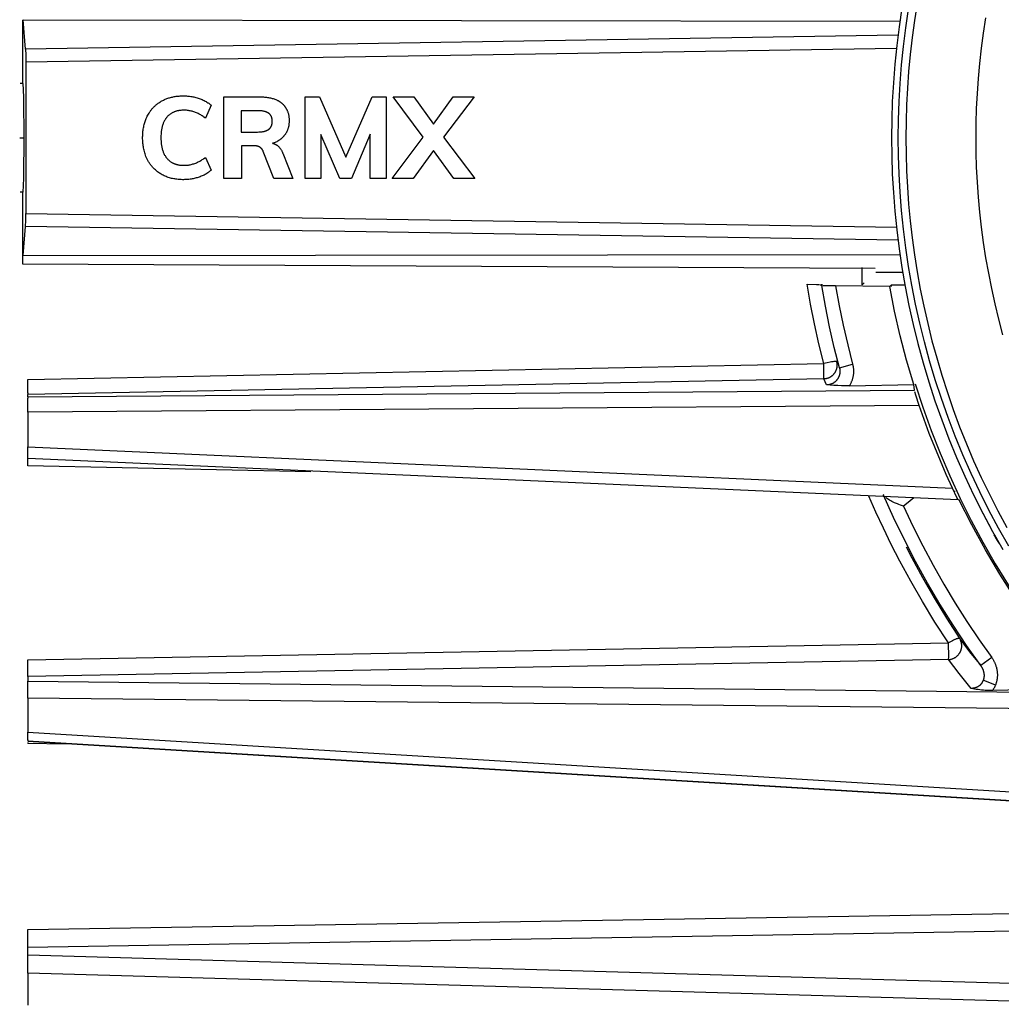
# Model space of a CAD drawing. Header units: millimetres. Extents: x -2637 to -1637, y 678 to 1678.
# Tile 94 of 256: x -2414 to -2378, y 1399 to 1435. Entities that reach past the tile are written whole.
import ezdxf

# ---------------------------------------------------------------- set-up
doc = ezdxf.new("R2010")
doc.units = ezdxf.units.MM
doc.layers.add('Make2D$B.SHOW mini', color=7, linetype='Continuous', true_color=0x000000)

msp = doc.modelspace()

# ---------------------------------------------------------------- linework, layer by layer
at = {"layer": 'Make2D$B.SHOW mini', "color": 18, "lineweight": -3, "true_color": 0x000000}
for points in [[(-2380.918, 1436.084), (-2381.017, 1435.456), (-2381.103, 1434.832), (-2381.174, 1434.209), (-2381.232, 1433.591), (-2381.277, 1432.976), (-2381.308, 1432.365), (-2381.327, 1431.758), (-2381.333, 1431.156), (-2381.327, 1430.554), (-2381.308, 1429.948), (-2381.277, 1429.338), (-2381.232, 1428.723), (-2381.175, 1428.105), (-2381.103, 1427.483), (-2381.018, 1426.858), (-2380.919, 1426.231), (-2380.805, 1425.602), (-2380.677, 1424.972), (-2380.534, 1424.34), (-2380.376, 1423.708), (-2380.203, 1423.075), (-2380.016, 1422.443), (-2379.812, 1421.812), (-2379.594, 1421.182), (-2379.36, 1420.554), (-2379.111, 1419.929), (-2378.846, 1419.306), (-2378.566, 1418.688), (-2378.27, 1418.073), (-2377.959, 1417.463), (-2377.633, 1416.858)], [(-2381.481, 1435.92), (-2381.584, 1435.227), (-2381.67, 1434.537), (-2381.74, 1433.852), (-2381.794, 1433.17), (-2381.831, 1432.493), (-2381.854, 1431.822), (-2381.861, 1431.156), (-2381.854, 1430.49), (-2381.831, 1429.819), (-2381.794, 1429.142), (-2381.74, 1428.46), (-2381.67, 1427.775), (-2381.584, 1427.085), (-2381.481, 1426.392), (-2381.36, 1425.697), (-2381.223, 1425), (-2381.068, 1424.301), (-2380.894, 1423.601), (-2380.703, 1422.901), (-2380.494, 1422.202), (-2380.266, 1421.504), (-2380.02, 1420.807), (-2379.755, 1420.113), (-2379.471, 1419.422), (-2379.169, 1418.736), (-2378.849, 1418.054), (-2378.51, 1417.377), (-2378.152, 1416.707), (-2377.777, 1416.043)], [(-2377.56, 1416.169), (-2377.933, 1416.827), (-2378.287, 1417.492), (-2378.624, 1418.163), (-2378.942, 1418.839), (-2379.241, 1419.52), (-2379.522, 1420.205), (-2379.785, 1420.893), (-2380.029, 1421.584), (-2380.255, 1422.277), (-2380.463, 1422.97), (-2380.652, 1423.664), (-2380.824, 1424.358), (-2380.978, 1425.051), (-2381.114, 1425.743), (-2381.234, 1426.432), (-2381.336, 1427.119), (-2381.421, 1427.803), (-2381.491, 1428.483), (-2381.544, 1429.159), (-2381.581, 1429.83), (-2381.604, 1430.496), (-2381.611, 1431.156), (-2381.604, 1431.816), (-2381.581, 1432.482), (-2381.544, 1433.153), (-2381.491, 1433.829), (-2381.421, 1434.509), (-2381.336, 1435.193), (-2381.234, 1435.88)], [(-2413.757, 1435.471), (-2413.757, 1433.156)], [(-2413.737, 1435.479), (-2381.552, 1435.441)], [(-2413.648, 1434.409), (-2413.737, 1435.479)], [(-2377.769, 1423.928), (-2377.92, 1424.494), (-2378.058, 1425.06), (-2378.183, 1425.625), (-2378.295, 1426.189), (-2378.395, 1426.751), (-2378.482, 1427.312), (-2378.557, 1427.871), (-2378.619, 1428.427), (-2378.67, 1428.98), (-2378.709, 1429.529), (-2378.736, 1430.076), (-2378.753, 1430.618), (-2378.758, 1431.156), (-2378.753, 1431.694), (-2378.736, 1432.236), (-2378.709, 1432.782), (-2378.67, 1433.332), (-2378.619, 1433.884), (-2378.557, 1434.44), (-2378.482, 1434.998), (-2378.395, 1435.559)], [(-2381.625, 1434.916), (-2413.648, 1434.409)], [(-2413.648, 1434.409), (-2413.646, 1434.379), (-2413.641, 1434.228), (-2413.638, 1433.933)], [(-2381.676, 1434.433), (-2413.638, 1433.933)], [(-2413.638, 1433.933), (-2413.638, 1428.379)], [(-2413.842, 1433.156), (-2413.757, 1433.156)], [(-2413.757, 1433.156), (-2413.756, 1433.156), (-2413.756, 1433.156), (-2413.756, 1433.156), (-2413.756, 1433.156), (-2413.756, 1433.156), (-2413.756, 1433.156), (-2413.756, 1433.156), (-2413.756, 1433.156), (-2413.756, 1433.156), (-2413.756, 1433.156), (-2413.755, 1433.156), (-2413.755, 1433.156), (-2413.755, 1433.155), (-2413.755, 1433.155), (-2413.755, 1433.155), (-2413.755, 1433.155), (-2413.755, 1433.155), (-2413.755, 1433.155), (-2413.755, 1433.155), (-2413.755, 1433.155), (-2413.754, 1433.155), (-2413.754, 1433.154), (-2413.754, 1433.154), (-2413.754, 1433.154), (-2413.754, 1433.154), (-2413.754, 1433.154), (-2413.754, 1433.153), (-2413.754, 1433.153), (-2413.753, 1433.153), (-2413.753, 1433.152), (-2413.753, 1433.152), (-2413.753, 1433.151), (-2413.753, 1433.151), (-2413.752, 1433.15), (-2413.752, 1433.149), (-2413.751, 1433.147), (-2413.751, 1433.146), (-2413.75, 1433.143), (-2413.75, 1433.14), (-2413.749, 1433.136), (-2413.747, 1433.128), (-2413.746, 1433.118), (-2413.745, 1433.107), (-2413.742, 1433.081), (-2413.735, 1432.979), (-2413.72, 1432.57), (-2413.704, 1431.156)], [(-2407.852, 1429.618), (-2407.891, 1429.618), (-2407.93, 1429.619), (-2407.969, 1429.621), (-2408.009, 1429.624), (-2408.048, 1429.627), (-2408.088, 1429.631), (-2408.128, 1429.637), (-2408.167, 1429.643), (-2408.208, 1429.65), (-2408.248, 1429.658), (-2408.288, 1429.667), (-2408.328, 1429.678), (-2408.367, 1429.689), (-2408.407, 1429.701), (-2408.446, 1429.715), (-2408.484, 1429.73), (-2408.522, 1429.745), (-2408.559, 1429.762), (-2408.596, 1429.78), (-2408.632, 1429.799), (-2408.667, 1429.819), (-2408.701, 1429.839), (-2408.734, 1429.86), (-2408.766, 1429.882), (-2408.797, 1429.905), (-2408.826, 1429.928), (-2408.855, 1429.951), (-2408.882, 1429.975), (-2408.908, 1429.999), (-2408.933, 1430.024), (-2408.957, 1430.049), (-2408.98, 1430.074), (-2409.002, 1430.099), (-2409.023, 1430.124), (-2409.043, 1430.149), (-2409.062, 1430.175), (-2409.08, 1430.2), (-2409.097, 1430.226), (-2409.113, 1430.251), (-2409.128, 1430.276), (-2409.143, 1430.301), (-2409.156, 1430.326), (-2409.169, 1430.351), (-2409.182, 1430.375), (-2409.193, 1430.4), (-2409.204, 1430.424), (-2409.225, 1430.471), (-2409.243, 1430.518), (-2409.259, 1430.564), (-2409.273, 1430.609), (-2409.285, 1430.653), (-2409.296, 1430.697), (-2409.306, 1430.74), (-2409.314, 1430.782), (-2409.322, 1430.825), (-2409.328, 1430.866), (-2409.333, 1430.907), (-2409.338, 1430.948), (-2409.341, 1430.989), (-2409.344, 1431.029), (-2409.346, 1431.07), (-2409.347, 1431.111), (-2409.347, 1431.192), (-2409.346, 1431.233), (-2409.345, 1431.274), (-2409.342, 1431.314), (-2409.339, 1431.355), (-2409.335, 1431.396), (-2409.33, 1431.437), (-2409.324, 1431.477), (-2409.318, 1431.518), (-2409.31, 1431.558), (-2409.301, 1431.598), (-2409.292, 1431.637), (-2409.282, 1431.676), (-2409.27, 1431.715), (-2409.258, 1431.753), (-2409.245, 1431.791), (-2409.23, 1431.83), (-2409.215, 1431.868), (-2409.197, 1431.906), (-2409.179, 1431.945), (-2409.158, 1431.984), (-2409.136, 1432.024), (-2409.112, 1432.063), (-2409.1, 1432.083), (-2409.086, 1432.103), (-2409.072, 1432.123), (-2409.058, 1432.144), (-2409.043, 1432.164), (-2409.027, 1432.184), (-2409.01, 1432.205), (-2408.993, 1432.225), (-2408.975, 1432.246), (-2408.956, 1432.266), (-2408.936, 1432.286), (-2408.915, 1432.307), (-2408.894, 1432.327), (-2408.871, 1432.347), (-2408.848, 1432.366), (-2408.825, 1432.386), (-2408.8, 1432.405), (-2408.775, 1432.424), (-2408.749, 1432.442), (-2408.722, 1432.46), (-2408.694, 1432.477), (-2408.666, 1432.494), (-2408.638, 1432.51), (-2408.608, 1432.526), (-2408.579, 1432.541), (-2408.548, 1432.555), (-2408.517, 1432.569), (-2408.486, 1432.582), (-2408.455, 1432.594), (-2408.422, 1432.605), (-2408.39, 1432.616), (-2408.357, 1432.626), (-2408.324, 1432.636), (-2408.29, 1432.644), (-2408.256, 1432.652), (-2408.222, 1432.659), (-2408.187, 1432.666), (-2408.152, 1432.672), (-2408.116, 1432.677), (-2408.08, 1432.681), (-2408.043, 1432.685), (-2408.006, 1432.688), (-2407.969, 1432.691), (-2407.931, 1432.693), (-2407.893, 1432.694), (-2407.855, 1432.694), (-2407.816, 1432.694), (-2407.777, 1432.693), (-2407.739, 1432.691), (-2407.7, 1432.688), (-2407.661, 1432.684), (-2407.622, 1432.68), (-2407.584, 1432.675), (-2407.545, 1432.669), (-2407.507, 1432.662), (-2407.468, 1432.654), (-2407.429, 1432.645), (-2407.391, 1432.636), (-2407.352, 1432.625), (-2407.313, 1432.613), (-2407.275, 1432.6), (-2407.236, 1432.587), (-2407.199, 1432.572), (-2407.161, 1432.557), (-2407.125, 1432.54), (-2407.089, 1432.523), (-2407.054, 1432.504), (-2407.02, 1432.485), (-2406.987, 1432.465), (-2406.955, 1432.444), (-2406.94, 1432.433), (-2406.924, 1432.421), (-2406.909, 1432.41), (-2406.894, 1432.398), (-2406.879, 1432.386), (-2406.865, 1432.374), (-2406.85, 1432.361), (-2406.836, 1432.348)], [(-2406.836, 1432.348), (-2407.043, 1431.877)], [(-2406.373, 1432.656), (-2405.037, 1432.656)], [(-2406.373, 1429.656), (-2406.373, 1432.656)], [(-2405.037, 1432.656), (-2404.996, 1432.656), (-2404.956, 1432.655), (-2404.916, 1432.653), (-2404.877, 1432.65), (-2404.839, 1432.647), (-2404.801, 1432.643), (-2404.764, 1432.638), (-2404.728, 1432.633), (-2404.693, 1432.627), (-2404.658, 1432.62), (-2404.624, 1432.612), (-2404.591, 1432.603), (-2404.558, 1432.594), (-2404.526, 1432.584), (-2404.495, 1432.573), (-2404.465, 1432.561), (-2404.435, 1432.548), (-2404.406, 1432.534), (-2404.392, 1432.527), (-2404.378, 1432.52), (-2404.365, 1432.512), (-2404.351, 1432.504), (-2404.338, 1432.496), (-2404.325, 1432.488), (-2404.312, 1432.48), (-2404.299, 1432.471), (-2404.286, 1432.462), (-2404.274, 1432.453), (-2404.262, 1432.444), (-2404.251, 1432.434), (-2404.239, 1432.425), (-2404.228, 1432.415), (-2404.217, 1432.405), (-2404.206, 1432.395), (-2404.195, 1432.385), (-2404.185, 1432.374), (-2404.175, 1432.364), (-2404.165, 1432.353), (-2404.156, 1432.342), (-2404.147, 1432.331), (-2404.138, 1432.319), (-2404.129, 1432.308), (-2404.12, 1432.296), (-2404.112, 1432.284), (-2404.104, 1432.272), (-2404.096, 1432.26), (-2404.089, 1432.248), (-2404.082, 1432.236), (-2404.075, 1432.223), (-2404.068, 1432.211), (-2404.061, 1432.198), (-2404.055, 1432.186), (-2404.049, 1432.173), (-2404.043, 1432.16), (-2404.038, 1432.147), (-2404.033, 1432.134), (-2404.023, 1432.108), (-2404.014, 1432.082), (-2404.006, 1432.055), (-2404, 1432.029), (-2403.994, 1432.003), (-2403.988, 1431.977), (-2403.984, 1431.951), (-2403.98, 1431.925), (-2403.977, 1431.899), (-2403.975, 1431.873), (-2403.973, 1431.848), (-2403.972, 1431.822), (-2403.971, 1431.797), (-2403.971, 1431.772), (-2403.972, 1431.747), (-2403.972, 1431.723), (-2403.974, 1431.699), (-2403.976, 1431.676), (-2403.978, 1431.652), (-2403.981, 1431.63), (-2403.984, 1431.608), (-2403.988, 1431.586), (-2403.993, 1431.565), (-2403.997, 1431.545), (-2404.002, 1431.525), (-2404.008, 1431.505), (-2404.014, 1431.486), (-2404.02, 1431.467), (-2404.027, 1431.449), (-2404.034, 1431.431), (-2404.041, 1431.414), (-2404.049, 1431.397), (-2404.057, 1431.38), (-2404.065, 1431.364), (-2404.073, 1431.348), (-2404.082, 1431.333), (-2404.091, 1431.318), (-2404.1, 1431.303), (-2404.11, 1431.289), (-2404.12, 1431.275), (-2404.13, 1431.261), (-2404.14, 1431.248), (-2404.15, 1431.235), (-2404.161, 1431.222), (-2404.171, 1431.21), (-2404.182, 1431.198), (-2404.193, 1431.186), (-2404.205, 1431.174), (-2404.216, 1431.163), (-2404.228, 1431.152), (-2404.24, 1431.141), (-2404.252, 1431.13), (-2404.264, 1431.12), (-2404.277, 1431.11), (-2404.29, 1431.1), (-2404.302, 1431.09), (-2404.316, 1431.081), (-2404.329, 1431.071), (-2404.342, 1431.062), (-2404.356, 1431.054), (-2404.37, 1431.045), (-2404.384, 1431.037), (-2404.399, 1431.029), (-2404.413, 1431.021), (-2404.428, 1431.013), (-2404.457, 1430.999), (-2404.487, 1430.986), (-2404.517, 1430.974), (-2404.548, 1430.962), (-2404.579, 1430.952)], [(-2403.381, 1432.656), (-2402.859, 1432.656)], [(-2403.381, 1429.656), (-2403.381, 1432.656)], [(-2402.859, 1432.656), (-2401.892, 1430.448)], [(-2401.892, 1430.448), (-2400.929, 1432.656)], [(-2400.929, 1432.656), (-2400.411, 1432.656)], [(-2400.411, 1432.656), (-2400.411, 1429.656)], [(-2400.154, 1432.656), (-2399.391, 1432.656)], [(-2399.046, 1431.177), (-2400.154, 1432.656)], [(-2399.391, 1432.656), (-2398.671, 1431.657)], [(-2398.671, 1431.657), (-2397.946, 1432.656)], [(-2397.179, 1432.656), (-2398.3, 1431.177)], [(-2397.946, 1432.656), (-2397.179, 1432.656)], [(-2407.043, 1431.877), (-2407.099, 1431.917), (-2407.128, 1431.937), (-2407.157, 1431.956), (-2407.186, 1431.975), (-2407.216, 1431.993), (-2407.246, 1432.01), (-2407.277, 1432.026), (-2407.308, 1432.042), (-2407.339, 1432.057), (-2407.371, 1432.071), (-2407.403, 1432.085), (-2407.435, 1432.097), (-2407.468, 1432.108), (-2407.501, 1432.119), (-2407.534, 1432.128), (-2407.568, 1432.137), (-2407.602, 1432.144), (-2407.636, 1432.15), (-2407.67, 1432.156), (-2407.705, 1432.16), (-2407.739, 1432.163), (-2407.774, 1432.166), (-2407.808, 1432.167), (-2407.843, 1432.167), (-2407.878, 1432.167), (-2407.913, 1432.165), (-2407.947, 1432.162), (-2407.982, 1432.158), (-2407.999, 1432.156), (-2408.016, 1432.153), (-2408.034, 1432.15), (-2408.051, 1432.147), (-2408.068, 1432.143), (-2408.086, 1432.139), (-2408.103, 1432.134), (-2408.121, 1432.129), (-2408.138, 1432.124), (-2408.156, 1432.118), (-2408.173, 1432.112), (-2408.191, 1432.105), (-2408.209, 1432.097), (-2408.226, 1432.089), (-2408.244, 1432.081), (-2408.262, 1432.072), (-2408.279, 1432.062), (-2408.297, 1432.051), (-2408.314, 1432.04), (-2408.332, 1432.028), (-2408.349, 1432.015), (-2408.366, 1432.002), (-2408.384, 1431.987), (-2408.401, 1431.972), (-2408.418, 1431.956), (-2408.434, 1431.939), (-2408.451, 1431.921), (-2408.467, 1431.903), (-2408.475, 1431.893), (-2408.482, 1431.883), (-2408.49, 1431.873), (-2408.498, 1431.862), (-2408.505, 1431.852), (-2408.512, 1431.841), (-2408.527, 1431.818), (-2408.54, 1431.795), (-2408.554, 1431.771), (-2408.566, 1431.746), (-2408.578, 1431.72), (-2408.589, 1431.694), (-2408.6, 1431.667), (-2408.61, 1431.639), (-2408.619, 1431.61), (-2408.627, 1431.581), (-2408.635, 1431.551), (-2408.642, 1431.521), (-2408.649, 1431.49), (-2408.654, 1431.458), (-2408.659, 1431.426), (-2408.664, 1431.394), (-2408.668, 1431.361), (-2408.671, 1431.328), (-2408.673, 1431.295), (-2408.677, 1431.228), (-2408.678, 1431.16), (-2408.677, 1431.093), (-2408.673, 1431.026), (-2408.671, 1430.993), (-2408.668, 1430.96), (-2408.664, 1430.927), (-2408.66, 1430.895), (-2408.655, 1430.863), (-2408.649, 1430.831), (-2408.642, 1430.8), (-2408.635, 1430.769), (-2408.628, 1430.739), (-2408.619, 1430.71), (-2408.61, 1430.681), (-2408.6, 1430.653), (-2408.59, 1430.626), (-2408.578, 1430.599), (-2408.566, 1430.573), (-2408.554, 1430.548), (-2408.541, 1430.523), (-2408.527, 1430.5), (-2408.513, 1430.477), (-2408.498, 1430.455), (-2408.491, 1430.445), (-2408.483, 1430.435), (-2408.467, 1430.415), (-2408.451, 1430.396), (-2408.435, 1430.377), (-2408.418, 1430.36), (-2408.401, 1430.344), (-2408.384, 1430.328), (-2408.367, 1430.314), (-2408.35, 1430.3), (-2408.332, 1430.287), (-2408.315, 1430.275), (-2408.297, 1430.263), (-2408.28, 1430.252), (-2408.262, 1430.242), (-2408.245, 1430.233), (-2408.227, 1430.224), (-2408.209, 1430.216), (-2408.192, 1430.209), (-2408.174, 1430.201), (-2408.156, 1430.195), (-2408.139, 1430.189), (-2408.121, 1430.183), (-2408.103, 1430.178), (-2408.086, 1430.174), (-2408.068, 1430.169), (-2408.051, 1430.165), (-2408.034, 1430.162), (-2408.016, 1430.159), (-2407.999, 1430.156), (-2407.982, 1430.154), (-2407.947, 1430.15), (-2407.912, 1430.147), (-2407.878, 1430.145), (-2407.843, 1430.145), (-2407.808, 1430.145), (-2407.773, 1430.147), (-2407.739, 1430.149), (-2407.704, 1430.152), (-2407.67, 1430.156), (-2407.635, 1430.162), (-2407.601, 1430.168), (-2407.567, 1430.176), (-2407.533, 1430.184), (-2407.5, 1430.194), (-2407.466, 1430.204), (-2407.434, 1430.215), (-2407.401, 1430.228), (-2407.37, 1430.241), (-2407.338, 1430.255), (-2407.307, 1430.27), (-2407.276, 1430.286), (-2407.246, 1430.303), (-2407.216, 1430.32), (-2407.186, 1430.338), (-2407.157, 1430.356), (-2407.128, 1430.375), (-2407.099, 1430.395), (-2407.043, 1430.436)], [(-2405.134, 1432.15), (-2405.728, 1432.15)], [(-2405.728, 1432.15), (-2405.728, 1431.367)], [(-2405.134, 1431.367), (-2405.083, 1431.368), (-2405.058, 1431.369), (-2405.032, 1431.37), (-2405.007, 1431.372), (-2404.981, 1431.375), (-2404.956, 1431.378), (-2404.932, 1431.382), (-2404.907, 1431.387), (-2404.895, 1431.39), (-2404.883, 1431.392), (-2404.871, 1431.396), (-2404.859, 1431.399), (-2404.847, 1431.402), (-2404.835, 1431.406), (-2404.823, 1431.41), (-2404.812, 1431.415), (-2404.8, 1431.42), (-2404.788, 1431.425), (-2404.777, 1431.43), (-2404.765, 1431.436), (-2404.754, 1431.442), (-2404.748, 1431.445), (-2404.743, 1431.449), (-2404.737, 1431.452), (-2404.732, 1431.456), (-2404.727, 1431.46), (-2404.721, 1431.463), (-2404.716, 1431.467), (-2404.711, 1431.471), (-2404.706, 1431.476), (-2404.701, 1431.48), (-2404.696, 1431.485), (-2404.691, 1431.489), (-2404.686, 1431.494), (-2404.681, 1431.499), (-2404.676, 1431.504), (-2404.672, 1431.509), (-2404.667, 1431.515), (-2404.663, 1431.52), (-2404.658, 1431.526), (-2404.654, 1431.532), (-2404.65, 1431.538), (-2404.646, 1431.544), (-2404.642, 1431.55), (-2404.638, 1431.557), (-2404.634, 1431.564), (-2404.631, 1431.57), (-2404.627, 1431.577), (-2404.624, 1431.584), (-2404.621, 1431.591), (-2404.618, 1431.599), (-2404.615, 1431.606), (-2404.612, 1431.614), (-2404.61, 1431.621), (-2404.608, 1431.629), (-2404.605, 1431.637), (-2404.603, 1431.644), (-2404.601, 1431.652), (-2404.6, 1431.66), (-2404.598, 1431.668), (-2404.597, 1431.677), (-2404.596, 1431.685), (-2404.594, 1431.693), (-2404.593, 1431.71), (-2404.591, 1431.726), (-2404.591, 1431.743), (-2404.591, 1431.76), (-2404.591, 1431.777), (-2404.592, 1431.794), (-2404.593, 1431.811), (-2404.595, 1431.828), (-2404.596, 1431.836), (-2404.597, 1431.844), (-2404.598, 1431.852), (-2404.6, 1431.861), (-2404.602, 1431.869), (-2404.604, 1431.877), (-2404.606, 1431.884), (-2404.608, 1431.892), (-2404.61, 1431.9), (-2404.613, 1431.907), (-2404.615, 1431.915), (-2404.618, 1431.922), (-2404.621, 1431.93), (-2404.624, 1431.937), (-2404.627, 1431.944), (-2404.631, 1431.951), (-2404.634, 1431.957), (-2404.638, 1431.964), (-2404.642, 1431.97), (-2404.645, 1431.977), (-2404.649, 1431.983), (-2404.654, 1431.989), (-2404.658, 1431.995), (-2404.662, 1432), (-2404.666, 1432.006), (-2404.671, 1432.011), (-2404.675, 1432.017), (-2404.68, 1432.022), (-2404.685, 1432.026), (-2404.69, 1432.031), (-2404.695, 1432.036), (-2404.7, 1432.04), (-2404.705, 1432.044), (-2404.71, 1432.049), (-2404.715, 1432.053), (-2404.72, 1432.057), (-2404.726, 1432.06), (-2404.731, 1432.064), (-2404.736, 1432.068), (-2404.742, 1432.071), (-2404.747, 1432.074), (-2404.753, 1432.077), (-2404.764, 1432.083), (-2404.776, 1432.089), (-2404.787, 1432.094), (-2404.799, 1432.099), (-2404.811, 1432.104), (-2404.822, 1432.108), (-2404.834, 1432.112), (-2404.846, 1432.116), (-2404.858, 1432.119), (-2404.87, 1432.123), (-2404.882, 1432.126), (-2404.906, 1432.131), (-2404.931, 1432.135), (-2404.956, 1432.139), (-2404.981, 1432.142), (-2405.006, 1432.145), (-2405.032, 1432.147), (-2405.057, 1432.149), (-2405.083, 1432.15), (-2405.134, 1432.15)], [(-2405.728, 1431.367), (-2405.134, 1431.367)], [(-2402.804, 1431.272), (-2402.804, 1429.656)], [(-2402.109, 1429.656), (-2402.804, 1431.272)], [(-2400.996, 1431.287), (-2401.683, 1429.656)], [(-2400.992, 1429.656), (-2400.996, 1431.287)], [(-2413.861, 1431.156), (-2413.704, 1431.156)], [(-2413.704, 1431.156), (-2413.72, 1429.742), (-2413.735, 1429.333), (-2413.742, 1429.231), (-2413.745, 1429.205), (-2413.746, 1429.194), (-2413.747, 1429.184), (-2413.749, 1429.176), (-2413.75, 1429.172), (-2413.75, 1429.169), (-2413.751, 1429.166), (-2413.751, 1429.165), (-2413.752, 1429.163), (-2413.752, 1429.162), (-2413.753, 1429.161), (-2413.753, 1429.161), (-2413.753, 1429.16), (-2413.753, 1429.16), (-2413.753, 1429.159), (-2413.754, 1429.159), (-2413.754, 1429.159), (-2413.754, 1429.158), (-2413.754, 1429.158), (-2413.754, 1429.158), (-2413.754, 1429.158), (-2413.754, 1429.158), (-2413.754, 1429.157), (-2413.755, 1429.157), (-2413.755, 1429.157), (-2413.755, 1429.157), (-2413.755, 1429.157), (-2413.755, 1429.157), (-2413.755, 1429.157), (-2413.755, 1429.157), (-2413.755, 1429.157), (-2413.755, 1429.156), (-2413.755, 1429.156), (-2413.756, 1429.156), (-2413.756, 1429.156), (-2413.756, 1429.156), (-2413.756, 1429.156), (-2413.756, 1429.156), (-2413.756, 1429.156), (-2413.756, 1429.156), (-2413.756, 1429.156), (-2413.756, 1429.156), (-2413.756, 1429.156), (-2413.757, 1429.156)], [(-2404.579, 1430.952), (-2404.57, 1430.95), (-2404.56, 1430.948), (-2404.551, 1430.945), (-2404.542, 1430.942), (-2404.532, 1430.94), (-2404.523, 1430.936), (-2404.514, 1430.933), (-2404.505, 1430.93), (-2404.496, 1430.926), (-2404.488, 1430.922), (-2404.479, 1430.918), (-2404.47, 1430.914), (-2404.462, 1430.909), (-2404.453, 1430.905), (-2404.445, 1430.9), (-2404.436, 1430.895), (-2404.428, 1430.89), (-2404.42, 1430.884), (-2404.412, 1430.879), (-2404.404, 1430.873), (-2404.397, 1430.867), (-2404.389, 1430.861), (-2404.382, 1430.855), (-2404.374, 1430.849), (-2404.367, 1430.843), (-2404.36, 1430.836), (-2404.353, 1430.829), (-2404.347, 1430.823), (-2404.34, 1430.816), (-2404.334, 1430.809), (-2404.327, 1430.802), (-2404.321, 1430.794), (-2404.309, 1430.78), (-2404.297, 1430.764), (-2404.286, 1430.749), (-2404.275, 1430.732), (-2404.265, 1430.716), (-2404.255, 1430.699), (-2404.245, 1430.681), (-2404.236, 1430.664), (-2404.227, 1430.645), (-2404.219, 1430.626), (-2404.211, 1430.607), (-2404.203, 1430.587)], [(-2400.187, 1429.656), (-2399.046, 1431.177)], [(-2398.3, 1431.177), (-2397.154, 1429.656)], [(-2405.668, 1430.865), (-2405.724, 1430.865)], [(-2405.724, 1430.865), (-2405.724, 1429.656)], [(-2405.298, 1430.865), (-2405.664, 1430.865)], [(-2404.919, 1430.655), (-2404.922, 1430.661), (-2404.924, 1430.667), (-2404.927, 1430.673), (-2404.93, 1430.679), (-2404.932, 1430.685), (-2404.935, 1430.691), (-2404.938, 1430.696), (-2404.941, 1430.702), (-2404.944, 1430.707), (-2404.947, 1430.713), (-2404.951, 1430.718), (-2404.954, 1430.723), (-2404.957, 1430.728), (-2404.961, 1430.733), (-2404.965, 1430.738), (-2404.968, 1430.742), (-2404.972, 1430.747), (-2404.976, 1430.752), (-2404.98, 1430.756), (-2404.984, 1430.76), (-2404.988, 1430.764), (-2404.992, 1430.769), (-2404.996, 1430.773), (-2405, 1430.776), (-2405.005, 1430.78), (-2405.009, 1430.784), (-2405.014, 1430.788), (-2405.018, 1430.791), (-2405.023, 1430.794), (-2405.027, 1430.798), (-2405.032, 1430.801), (-2405.037, 1430.804), (-2405.041, 1430.807), (-2405.046, 1430.81), (-2405.051, 1430.813), (-2405.056, 1430.816), (-2405.061, 1430.818), (-2405.066, 1430.821), (-2405.076, 1430.826), (-2405.086, 1430.83), (-2405.097, 1430.834), (-2405.107, 1430.838), (-2405.118, 1430.842), (-2405.129, 1430.845), (-2405.14, 1430.848), (-2405.151, 1430.85), (-2405.162, 1430.853), (-2405.173, 1430.855), (-2405.185, 1430.857), (-2405.196, 1430.859), (-2405.207, 1430.86), (-2405.219, 1430.861), (-2405.23, 1430.863), (-2405.253, 1430.864), (-2405.276, 1430.865), (-2405.298, 1430.865)], [(-2404.536, 1429.656), (-2404.919, 1430.655)], [(-2404.203, 1430.587), (-2403.841, 1429.656)], [(-2398.671, 1430.693), (-2399.421, 1429.656)], [(-2397.921, 1429.656), (-2398.671, 1430.693)], [(-2407.043, 1430.436), (-2406.836, 1429.964)], [(-2406.836, 1429.964), (-2406.851, 1429.951), (-2406.865, 1429.938), (-2406.88, 1429.925), (-2406.895, 1429.913), (-2406.91, 1429.901), (-2406.926, 1429.89), (-2406.942, 1429.879), (-2406.958, 1429.867), (-2406.99, 1429.846), (-2407.023, 1429.826), (-2407.057, 1429.807), (-2407.091, 1429.789), (-2407.126, 1429.772), (-2407.161, 1429.756), (-2407.196, 1429.741), (-2407.232, 1429.727), (-2407.269, 1429.714), (-2407.305, 1429.701), (-2407.342, 1429.69), (-2407.379, 1429.68), (-2407.416, 1429.67), (-2407.454, 1429.661), (-2407.492, 1429.653), (-2407.53, 1429.646), (-2407.568, 1429.64), (-2407.607, 1429.634), (-2407.647, 1429.629), (-2407.687, 1429.625), (-2407.727, 1429.622), (-2407.768, 1429.62), (-2407.81, 1429.619), (-2407.852, 1429.618)], [(-2405.724, 1429.656), (-2406.373, 1429.656)], [(-2403.841, 1429.656), (-2404.536, 1429.656)], [(-2402.804, 1429.656), (-2403.381, 1429.656)], [(-2401.683, 1429.656), (-2402.109, 1429.656)], [(-2400.411, 1429.656), (-2400.992, 1429.656)], [(-2399.421, 1429.656), (-2400.187, 1429.656)], [(-2397.154, 1429.656), (-2397.921, 1429.656)], [(-2413.757, 1429.156), (-2413.844, 1429.156)], [(-2413.757, 1429.156), (-2413.757, 1426.755)], [(-2413.648, 1427.903), (-2413.646, 1427.933), (-2413.641, 1428.084), (-2413.638, 1428.379)], [(-2413.638, 1428.379), (-2381.661, 1427.879)], [(-2413.737, 1426.833), (-2413.648, 1427.903)], [(-2381.615, 1427.396), (-2413.648, 1427.903)], [(-2413.757, 1426.755), (-2413.757, 1426.528)], [(-2413.737, 1426.833), (-2381.551, 1426.871)], [(-2413.757, 1426.528), (-2382.461, 1426.37)], [(-2382.937, 1425.756), (-2382.938, 1426.396)], [(-2382.433, 1426.227), (-2381.441, 1426.222)], [(-2382.937, 1425.756), (-2382.861, 1425.831)], [(-2384.959, 1425.78), (-2384.61, 1425.773), (-2384.5, 1425.769)], [(-2384.349, 1422.868), (-2384.527, 1423.594), (-2384.688, 1424.322), (-2384.832, 1425.05), (-2384.959, 1425.78)], [(-2384.467, 1425.774), (-2384.398, 1425.773)], [(-2384.46, 1425.765), (-2384.454, 1425.726)], [(-2383.773, 1422.717), (-2383.961, 1423.465), (-2384.132, 1424.217), (-2384.286, 1424.973), (-2384.421, 1425.732)], [(-2383.912, 1425.717), (-2384.269, 1425.724), (-2384.38, 1425.728)], [(-2381.925, 1425.694), (-2383.912, 1425.717)], [(-2383.912, 1425.717), (-2383.781, 1424.994), (-2383.633, 1424.274), (-2383.469, 1423.558), (-2383.29, 1422.845)], [(-2381.925, 1425.694), (-2381.878, 1425.749)], [(-2381.046, 1422.105), (-2381.306, 1422.991), (-2381.54, 1423.886), (-2381.746, 1424.787), (-2381.925, 1425.694)], [(-2381.347, 1425.743), (-2381.878, 1425.749)], [(-2381.878, 1425.749), (-2381.87, 1425.704)], [(-2383.869, 1422.936), (-2383.869, 1422.936), (-2383.869, 1422.936), (-2383.869, 1422.936), (-2383.869, 1422.936), (-2383.869, 1422.936), (-2383.869, 1422.936), (-2383.869, 1422.937), (-2383.869, 1422.937), (-2383.87, 1422.937), (-2383.87, 1422.937), (-2383.87, 1422.937), (-2383.87, 1422.937), (-2383.87, 1422.938), (-2383.87, 1422.938), (-2383.87, 1422.938), (-2383.871, 1422.938), (-2383.871, 1422.938), (-2383.871, 1422.939), (-2383.871, 1422.939), (-2383.871, 1422.939), (-2383.872, 1422.939), (-2383.872, 1422.939), (-2383.872, 1422.939), (-2383.872, 1422.939), (-2383.873, 1422.94), (-2383.873, 1422.94), (-2383.873, 1422.94), (-2383.874, 1422.94), (-2383.874, 1422.941), (-2383.875, 1422.941), (-2383.876, 1422.941), (-2383.876, 1422.941), (-2383.877, 1422.942), (-2383.878, 1422.942), (-2383.878, 1422.942), (-2383.879, 1422.942), (-2383.88, 1422.943), (-2383.882, 1422.943), (-2383.884, 1422.943), (-2383.886, 1422.944), (-2383.888, 1422.944), (-2383.89, 1422.944), (-2383.892, 1422.945), (-2383.895, 1422.945), (-2383.9, 1422.945), (-2383.905, 1422.945), (-2383.911, 1422.945), (-2383.918, 1422.945), (-2383.925, 1422.945), (-2383.94, 1422.944), (-2383.957, 1422.943), (-2383.976, 1422.941), (-2384.017, 1422.936), (-2384.064, 1422.929), (-2384.115, 1422.92), (-2384.228, 1422.896), (-2384.349, 1422.868)], [(-2384.343, 1422.314), (-2384.329, 1422.315), (-2384.315, 1422.316), (-2384.302, 1422.317), (-2384.288, 1422.319), (-2384.274, 1422.321), (-2384.26, 1422.323), (-2384.247, 1422.326), (-2384.233, 1422.329), (-2384.219, 1422.333), (-2384.206, 1422.337), (-2384.192, 1422.341), (-2384.179, 1422.346), (-2384.166, 1422.351), (-2384.152, 1422.357), (-2384.139, 1422.363), (-2384.127, 1422.369), (-2384.114, 1422.376), (-2384.102, 1422.383), (-2384.089, 1422.39), (-2384.077, 1422.398), (-2384.066, 1422.406), (-2384.054, 1422.414), (-2384.043, 1422.423), (-2384.032, 1422.432), (-2384.021, 1422.441), (-2384.011, 1422.45), (-2384.001, 1422.46), (-2383.991, 1422.47), (-2383.982, 1422.48), (-2383.973, 1422.491), (-2383.964, 1422.501), (-2383.956, 1422.512), (-2383.948, 1422.523), (-2383.94, 1422.534), (-2383.932, 1422.545), (-2383.925, 1422.557), (-2383.918, 1422.569), (-2383.911, 1422.581), (-2383.905, 1422.594), (-2383.899, 1422.607), (-2383.893, 1422.619), (-2383.888, 1422.633), (-2383.883, 1422.646), (-2383.878, 1422.659), (-2383.874, 1422.673), (-2383.87, 1422.686), (-2383.867, 1422.7), (-2383.864, 1422.714), (-2383.861, 1422.728), (-2383.859, 1422.742), (-2383.857, 1422.756), (-2383.855, 1422.77), (-2383.854, 1422.784), (-2383.854, 1422.799), (-2383.854, 1422.813), (-2383.854, 1422.827), (-2383.854, 1422.841), (-2383.855, 1422.855), (-2383.857, 1422.868), (-2383.858, 1422.882), (-2383.86, 1422.896), (-2383.863, 1422.909), (-2383.866, 1422.923), (-2383.869, 1422.936)], [(-2413.561, 1422.287), (-2384.349, 1422.868)], [(-2384.343, 1422.314), (-2384.342, 1422.317), (-2384.342, 1422.334), (-2384.349, 1422.868)], [(-2383.773, 1422.717), (-2383.77, 1422.705), (-2383.767, 1422.693), (-2383.764, 1422.68), (-2383.762, 1422.668), (-2383.76, 1422.655), (-2383.759, 1422.642), (-2383.757, 1422.63), (-2383.757, 1422.617), (-2383.756, 1422.604), (-2383.756, 1422.591), (-2383.756, 1422.579), (-2383.756, 1422.566), (-2383.756, 1422.553), (-2383.757, 1422.54), (-2383.759, 1422.528), (-2383.76, 1422.515), (-2383.762, 1422.503), (-2383.764, 1422.49), (-2383.767, 1422.477), (-2383.77, 1422.465), (-2383.773, 1422.453), (-2383.776, 1422.441), (-2383.78, 1422.428), (-2383.784, 1422.416), (-2383.788, 1422.404), (-2383.793, 1422.393), (-2383.798, 1422.381), (-2383.803, 1422.369), (-2383.809, 1422.358), (-2383.814, 1422.347), (-2383.82, 1422.336), (-2383.827, 1422.325), (-2383.833, 1422.314), (-2383.84, 1422.303), (-2383.848, 1422.293), (-2383.855, 1422.282), (-2383.863, 1422.272), (-2383.871, 1422.263), (-2383.879, 1422.253), (-2383.887, 1422.243), (-2383.896, 1422.234), (-2383.905, 1422.225), (-2383.914, 1422.216), (-2383.923, 1422.208), (-2383.933, 1422.2), (-2383.943, 1422.191), (-2383.953, 1422.184), (-2383.963, 1422.176), (-2383.973, 1422.169), (-2383.984, 1422.162), (-2383.995, 1422.155), (-2384.006, 1422.149), (-2384.017, 1422.142), (-2384.028, 1422.137), (-2384.039, 1422.131), (-2384.051, 1422.126), (-2384.063, 1422.121), (-2384.074, 1422.116), (-2384.086, 1422.112), (-2384.098, 1422.108), (-2384.11, 1422.104), (-2384.122, 1422.101), (-2384.134, 1422.098), (-2384.146, 1422.095), (-2384.158, 1422.092), (-2384.17, 1422.09), (-2384.182, 1422.088), (-2384.194, 1422.087), (-2384.206, 1422.086), (-2384.218, 1422.085), (-2384.23, 1422.084), (-2384.242, 1422.084)], [(-2383.773, 1422.717), (-2383.29, 1422.845)], [(-2383.29, 1422.845), (-2383.283, 1422.819), (-2383.277, 1422.793), (-2383.272, 1422.767), (-2383.268, 1422.741), (-2383.264, 1422.715), (-2383.261, 1422.689), (-2383.259, 1422.663), (-2383.257, 1422.637), (-2383.256, 1422.612), (-2383.256, 1422.586), (-2383.256, 1422.561), (-2383.257, 1422.536), (-2383.259, 1422.51), (-2383.261, 1422.485), (-2383.264, 1422.46), (-2383.268, 1422.436), (-2383.272, 1422.411), (-2383.276, 1422.386), (-2383.281, 1422.362), (-2383.287, 1422.337), (-2383.294, 1422.313), (-2383.301, 1422.289), (-2383.309, 1422.265), (-2383.317, 1422.241), (-2383.326, 1422.217), (-2383.336, 1422.194), (-2383.346, 1422.17), (-2383.357, 1422.147), (-2383.369, 1422.124), (-2383.381, 1422.101), (-2383.394, 1422.078), (-2383.408, 1422.055)], [(-2384.343, 1422.314), (-2413.561, 1421.729)], [(-2413.561, 1421.787), (-2413.561, 1422.287)], [(-2384.242, 1422.084), (-2384.343, 1422.314)], [(-2413.561, 1421.655), (-2381.016, 1421.889)], [(-2383.408, 1422.055), (-2383.551, 1422.053), (-2383.694, 1422.055), (-2383.837, 1422.059), (-2383.977, 1422.065), (-2384.242, 1422.084)], [(-2383.408, 1422.055), (-2381.046, 1422.105)], [(-2381.016, 1421.889), (-2381.046, 1422.105)], [(-2380.992, 1422.121), (-2380.713, 1421.266), (-2380.408, 1420.418), (-2380.078, 1419.577), (-2379.722, 1418.744), (-2379.34, 1417.922), (-2378.935, 1417.111), (-2378.505, 1416.311), (-2378.051, 1415.525), (-2377.575, 1414.753), (-2377.076, 1413.997), (-2376.556, 1413.256), (-2376.015, 1412.532), (-2375.454, 1411.827), (-2374.874, 1411.14), (-2374.276, 1410.472), (-2373.661, 1409.825)], [(-2413.561, 1421.8), (-2413.561, 1421.729)], [(-2413.561, 1421.655), (-2413.561, 1421.729)], [(-2413.561, 1421.659), (-2413.561, 1421.596)], [(-2413.561, 1421.092), (-2413.561, 1421.596)], [(-2380.842, 1421.333), (-2380.964, 1421.707), (-2381.002, 1421.833)], [(-2380.842, 1421.333), (-2413.561, 1421.092)], [(-2379.622, 1418.295), (-2379.849, 1418.794), (-2380.066, 1419.295), (-2380.274, 1419.8), (-2380.473, 1420.308), (-2380.662, 1420.819), (-2380.842, 1421.333)], [(-2413.561, 1421.092), (-2413.561, 1419.813)], [(-2413.561, 1419.402), (-2413.561, 1419.813)], [(-2413.561, 1419.813), (-2379.622, 1418.295)], [(-2413.561, 1419.12), (-2413.561, 1419.409)], [(-2379.411, 1417.869), (-2413.561, 1419.391)], [(-2403.179, 1418.893), (-2413.561, 1419.12)], [(-2379.418, 1417.879), (-2379.425, 1417.892), (-2379.459, 1417.957), (-2379.622, 1418.295)], [(-2379.77, 1412.616), (-2380.265, 1413.379), (-2380.726, 1414.134), (-2381.156, 1414.881), (-2381.556, 1415.617), (-2381.868, 1416.225), (-2382.161, 1416.826), (-2382.435, 1417.417), (-2382.692, 1418.001)], [(-2382.164, 1418.065), (-2382.157, 1418.051), (-2382.151, 1418.037)], [(-2378.587, 1411.784), (-2379.105, 1412.52), (-2379.604, 1413.27), (-2380.082, 1414.035), (-2380.54, 1414.813), (-2380.976, 1415.603), (-2381.39, 1416.404), (-2381.782, 1417.215), (-2382.151, 1418.037)], [(-2381.423, 1417.631), (-2381.534, 1417.672), (-2381.589, 1417.694), (-2381.644, 1417.717), (-2381.749, 1417.764), (-2381.799, 1417.788), (-2381.847, 1417.813), (-2381.892, 1417.837), (-2381.934, 1417.861), (-2381.973, 1417.884), (-2382.008, 1417.906), (-2382.039, 1417.927), (-2382.053, 1417.937), (-2382.066, 1417.947)], [(-2381.045, 1417.948), (-2381.314, 1417.719), (-2381.423, 1417.631)], [(-2379.574, 1418.192), (-2379.53, 1418.191)], [(-2374.777, 1410.944), (-2375.453, 1411.737), (-2376.103, 1412.555), (-2376.725, 1413.395), (-2377.318, 1414.256), (-2377.882, 1415.137), (-2378.415, 1416.037), (-2378.916, 1416.953), (-2379.385, 1417.885)], [(-2381.423, 1417.631), (-2381.079, 1416.904), (-2380.717, 1416.185), (-2380.338, 1415.474), (-2379.94, 1414.774), (-2379.526, 1414.083), (-2379.094, 1413.403), (-2378.646, 1412.734), (-2378.182, 1412.077)], [(-2378.591, 1417.536), (-2378.207, 1416.807)], [(-2378.091, 1416.596), (-2377.97, 1416.38)], [(-2377.951, 1416.347), (-2378.088, 1416.59)], [(-2377.971, 1416.383), (-2378.086, 1416.588)], [(-2378.086, 1416.588), (-2377.961, 1416.366)], [(-2378.08, 1416.577), (-2378.055, 1416.533)], [(-2378.036, 1416.497), (-2377.91, 1416.275)], [(-2377.91, 1416.275), (-2378.026, 1416.48)], [(-2381.323, 1416.145), (-2381.117, 1415.744), (-2380.723, 1415.013), (-2380.3, 1414.272), (-2379.845, 1413.524), (-2379.359, 1412.768)], [(-2413.561, 1411.999), (-2379.77, 1412.616)], [(-2379.359, 1412.768), (-2379.359, 1412.769), (-2379.36, 1412.769), (-2379.36, 1412.769), (-2379.36, 1412.769), (-2379.361, 1412.77), (-2379.361, 1412.771), (-2379.362, 1412.771), (-2379.362, 1412.772), (-2379.363, 1412.772), (-2379.364, 1412.773), (-2379.364, 1412.773), (-2379.365, 1412.774), (-2379.366, 1412.774), (-2379.366, 1412.774), (-2379.367, 1412.775), (-2379.368, 1412.775), (-2379.369, 1412.776), (-2379.37, 1412.776), (-2379.37, 1412.776), (-2379.371, 1412.777), (-2379.372, 1412.777), (-2379.373, 1412.777), (-2379.374, 1412.778), (-2379.375, 1412.778), (-2379.376, 1412.778), (-2379.377, 1412.778), (-2379.378, 1412.779), (-2379.379, 1412.779), (-2379.381, 1412.779), (-2379.383, 1412.779), (-2379.386, 1412.78), (-2379.388, 1412.78), (-2379.39, 1412.78), (-2379.393, 1412.78), (-2379.396, 1412.78), (-2379.398, 1412.78), (-2379.401, 1412.78), (-2379.404, 1412.78), (-2379.407, 1412.779), (-2379.413, 1412.779), (-2379.419, 1412.778), (-2379.426, 1412.777), (-2379.433, 1412.775), (-2379.441, 1412.774), (-2379.448, 1412.772), (-2379.456, 1412.77), (-2379.464, 1412.767), (-2379.482, 1412.762), (-2379.5, 1412.755), (-2379.519, 1412.748), (-2379.539, 1412.74), (-2379.56, 1412.731), (-2379.581, 1412.721), (-2379.626, 1412.699), (-2379.673, 1412.674), (-2379.721, 1412.646), (-2379.77, 1412.616)], [(-2379.764, 1412.006), (-2379.763, 1412.09), (-2379.77, 1412.616)], [(-2379.764, 1412.006), (-2379.749, 1412.007), (-2379.733, 1412.009), (-2379.717, 1412.011), (-2379.701, 1412.014), (-2379.686, 1412.017), (-2379.67, 1412.021), (-2379.654, 1412.025), (-2379.638, 1412.03), (-2379.623, 1412.035), (-2379.607, 1412.041), (-2379.592, 1412.048), (-2379.576, 1412.055), (-2379.561, 1412.062), (-2379.546, 1412.07), (-2379.532, 1412.079), (-2379.517, 1412.088), (-2379.503, 1412.097), (-2379.49, 1412.107), (-2379.476, 1412.117), (-2379.463, 1412.128), (-2379.451, 1412.139), (-2379.438, 1412.151), (-2379.427, 1412.162), (-2379.415, 1412.174), (-2379.404, 1412.187), (-2379.394, 1412.2), (-2379.384, 1412.212), (-2379.374, 1412.226), (-2379.365, 1412.239), (-2379.357, 1412.252), (-2379.349, 1412.266), (-2379.341, 1412.28), (-2379.335, 1412.292), (-2379.329, 1412.305), (-2379.323, 1412.318), (-2379.317, 1412.331), (-2379.312, 1412.345), (-2379.308, 1412.358), (-2379.303, 1412.372), (-2379.299, 1412.386), (-2379.296, 1412.4), (-2379.293, 1412.414), (-2379.29, 1412.429), (-2379.288, 1412.443), (-2379.286, 1412.458), (-2379.284, 1412.472), (-2379.283, 1412.487), (-2379.283, 1412.502), (-2379.283, 1412.516), (-2379.283, 1412.531), (-2379.284, 1412.546), (-2379.285, 1412.56), (-2379.287, 1412.575), (-2379.289, 1412.589), (-2379.292, 1412.603), (-2379.295, 1412.618), (-2379.298, 1412.632), (-2379.302, 1412.645), (-2379.306, 1412.659), (-2379.311, 1412.672), (-2379.316, 1412.686), (-2379.321, 1412.699), (-2379.327, 1412.711), (-2379.333, 1412.724)], [(-2379.359, 1412.768), (-2378.994, 1412.294), (-2378.587, 1411.784)], [(-2379.764, 1412.006), (-2413.561, 1411.384)], [(-2413.561, 1411.384), (-2413.561, 1411.999)], [(-2378.936, 1410.949), (-2379.374, 1411.498), (-2379.764, 1412.006)], [(-2378.182, 1412.077), (-2378.587, 1411.784)], [(-2378.587, 1411.784), (-2378.58, 1411.774), (-2378.573, 1411.764), (-2378.567, 1411.754), (-2378.56, 1411.744), (-2378.554, 1411.734), (-2378.548, 1411.724), (-2378.542, 1411.714), (-2378.537, 1411.703), (-2378.531, 1411.693), (-2378.526, 1411.682), (-2378.521, 1411.671), (-2378.516, 1411.66), (-2378.512, 1411.65), (-2378.507, 1411.639), (-2378.503, 1411.628), (-2378.499, 1411.616), (-2378.495, 1411.605), (-2378.492, 1411.594), (-2378.488, 1411.583), (-2378.485, 1411.571), (-2378.482, 1411.56), (-2378.479, 1411.549), (-2378.477, 1411.537), (-2378.475, 1411.526), (-2378.473, 1411.514), (-2378.471, 1411.503), (-2378.469, 1411.491), (-2378.468, 1411.48), (-2378.467, 1411.468), (-2378.466, 1411.457), (-2378.466, 1411.445), (-2378.465, 1411.434), (-2378.465, 1411.422), (-2378.465, 1411.411), (-2378.466, 1411.399), (-2378.466, 1411.388), (-2378.467, 1411.376), (-2378.468, 1411.365), (-2378.469, 1411.353), (-2378.471, 1411.342), (-2378.473, 1411.33), (-2378.475, 1411.319), (-2378.478, 1411.307), (-2378.48, 1411.296), (-2378.483, 1411.284), (-2378.487, 1411.273), (-2378.49, 1411.262), (-2378.494, 1411.25)], [(-2378.182, 1412.077), (-2378.17, 1412.059), (-2378.157, 1412.041), (-2378.145, 1412.023), (-2378.134, 1412.004), (-2378.123, 1411.986), (-2378.112, 1411.967), (-2378.102, 1411.948), (-2378.092, 1411.928), (-2378.082, 1411.909), (-2378.073, 1411.889), (-2378.064, 1411.869), (-2378.056, 1411.849), (-2378.047, 1411.829), (-2378.04, 1411.808), (-2378.033, 1411.788), (-2378.026, 1411.767), (-2378.019, 1411.746), (-2378.013, 1411.725), (-2378.008, 1411.704), (-2378.003, 1411.683), (-2377.998, 1411.662), (-2377.994, 1411.64), (-2377.99, 1411.619), (-2377.986, 1411.597), (-2377.984, 1411.575), (-2377.981, 1411.554), (-2377.979, 1411.532), (-2377.977, 1411.51), (-2377.976, 1411.488), (-2377.976, 1411.466), (-2377.975, 1411.445), (-2377.976, 1411.423), (-2377.976, 1411.401), (-2377.978, 1411.379), (-2377.979, 1411.357), (-2377.981, 1411.335), (-2377.984, 1411.314), (-2377.987, 1411.292), (-2377.991, 1411.27), (-2377.995, 1411.248), (-2377.999, 1411.226), (-2378.004, 1411.204), (-2378.01, 1411.182), (-2378.016, 1411.16), (-2378.023, 1411.138), (-2378.03, 1411.116), (-2378.038, 1411.094), (-2378.046, 1411.073)], [(-2413.561, 1411.384), (-2413.561, 1411.209)], [(-2413.561, 1411.209), (-2374.654, 1410.788)], [(-2413.561, 1410.588), (-2413.561, 1411.209)], [(-2378.494, 1411.25), (-2378.499, 1411.237), (-2378.504, 1411.224), (-2378.51, 1411.211), (-2378.516, 1411.198), (-2378.522, 1411.186), (-2378.528, 1411.175), (-2378.535, 1411.163), (-2378.542, 1411.152), (-2378.549, 1411.141), (-2378.557, 1411.131), (-2378.564, 1411.121), (-2378.572, 1411.112), (-2378.58, 1411.102), (-2378.588, 1411.093), (-2378.596, 1411.085), (-2378.604, 1411.076), (-2378.613, 1411.068), (-2378.621, 1411.06), (-2378.63, 1411.053), (-2378.639, 1411.046), (-2378.648, 1411.039), (-2378.657, 1411.032), (-2378.667, 1411.026), (-2378.676, 1411.02), (-2378.686, 1411.014), (-2378.695, 1411.008), (-2378.705, 1411.003), (-2378.715, 1410.997), (-2378.725, 1410.993), (-2378.736, 1410.988), (-2378.746, 1410.984), (-2378.757, 1410.979), (-2378.767, 1410.976), (-2378.778, 1410.972), (-2378.789, 1410.969), (-2378.8, 1410.966), (-2378.811, 1410.963), (-2378.822, 1410.96), (-2378.833, 1410.958), (-2378.844, 1410.956), (-2378.856, 1410.954), (-2378.867, 1410.953), (-2378.878, 1410.952), (-2378.89, 1410.951), (-2378.901, 1410.95), (-2378.913, 1410.949), (-2378.924, 1410.949), (-2378.936, 1410.949)], [(-2378.046, 1411.073), (-2378.494, 1411.25)], [(-2378.046, 1411.073), (-2378.054, 1411.054), (-2378.062, 1411.035), (-2378.07, 1411.017), (-2378.079, 1411), (-2378.087, 1410.983), (-2378.096, 1410.966), (-2378.106, 1410.949), (-2378.115, 1410.933), (-2378.125, 1410.917), (-2378.135, 1410.901), (-2378.145, 1410.886), (-2378.155, 1410.871)], [(-2378.155, 1410.871), (-2378.221, 1410.871), (-2378.287, 1410.871), (-2378.353, 1410.873), (-2378.42, 1410.877), (-2378.486, 1410.881), (-2378.553, 1410.888), (-2378.619, 1410.895), (-2378.684, 1410.904), (-2378.748, 1410.914), (-2378.811, 1410.925), (-2378.936, 1410.949)], [(-2374.777, 1410.944), (-2378.155, 1410.871)], [(-2413.561, 1410.588), (-2413.561, 1409.348)], [(-2374.097, 1410.171), (-2413.561, 1410.588)], [(-2413.561, 1409.051), (-2413.561, 1409.348)], [(-2413.561, 1409.348), (-2373.65, 1406.926)], [(-2413.561, 1409.059), (-2413.561, 1409.022)], [(-2413.561, 1409.022), (-2373.62, 1406.604)], [(-2373.631, 1406.578), (-2413.561, 1408.995)], [(-2413.561, 1408.965), (-2413.561, 1408.93)], [(-2412.185, 1408.899), (-2413.561, 1408.93)], [(-2413.561, 1402.104), (-2373.643, 1402.753)], [(-2413.561, 1401.443), (-2413.561, 1402.104)], [(-2373.652, 1402.097), (-2413.561, 1401.443)], [(-2413.561, 1401.171), (-2413.561, 1401.443)], [(-2413.561, 1401.171), (-2373.651, 1400.021)], [(-2413.561, 1400.504), (-2413.561, 1401.171)], [(-2373.658, 1399.361), (-2413.561, 1400.504)], [(-2413.561, 1400.504), (-2413.561, 1399.329)]]:
    msp.add_lwpolyline(points, dxfattribs=at)

doc.saveas('drawing.dxf')
